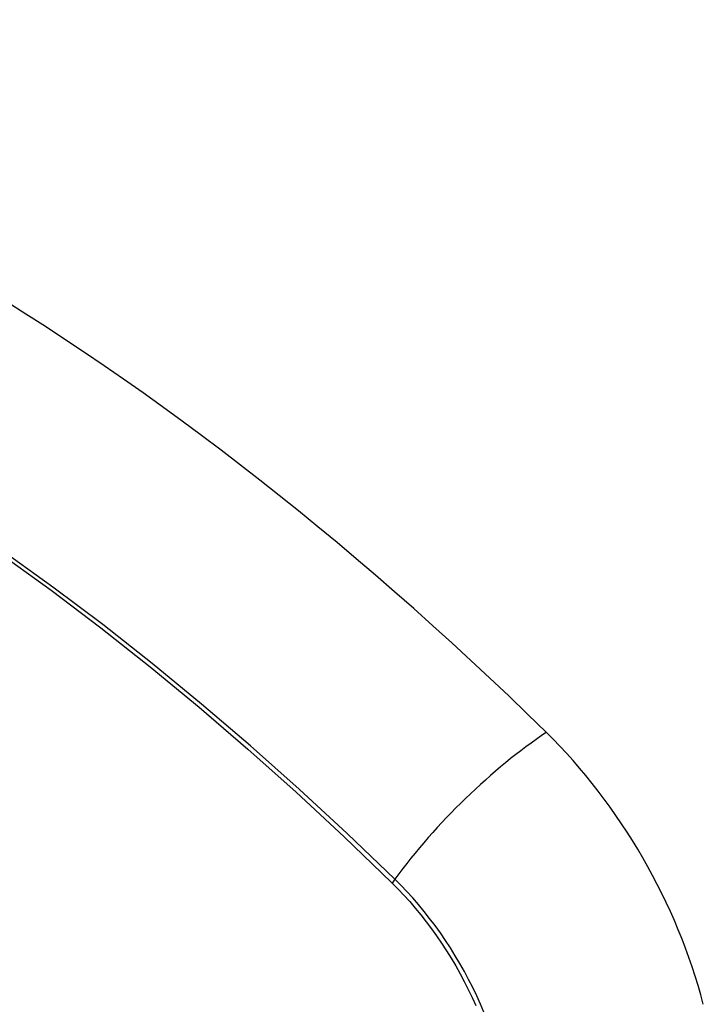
# Model space of a CAD drawing. Header units: inches. Extents: x 581 to 683, y 228 to 312.
# Tile 12 of 104: x 630.643 to 630.978, y 270.511 to 270.993. Entities that reach past the tile are written whole.
import ezdxf

# ---------------------------------------------------------------- set-up
doc = ezdxf.new("R2010")
doc.units = ezdxf.units.IN
doc.header["$MEASUREMENT"] = 0
doc.layers.add('Visible Edges(ANSI)', color=7, linetype='Continuous', lineweight=25)
doc.layers.add('Visible Tangent Edges(ANSI)', color=7, linetype='Continuous', lineweight=25)

msp = doc.modelspace()

# ---------------------------------------------------------------- linework, layer by layer
at = {"layer": 'Visible Edges(ANSI)'}
for centre, major_axis, start_param, end_param in [((630.59789, 269.81596), (-0.64835, 1.12588), 5.16346, 5.835982), ((630.49315, 270.31892), (0.15718, -0.27294), 2.362013, 7.062765), ((630.85969, 270.53116), (0.08841, -0.15353), 1.123593, 2.021867)]:
    msp.add_ellipse(centre, major_axis=major_axis, ratio=0.578093, start_param=start_param, end_param=end_param, dxfattribs=at)
msp.add_ellipse((630.48967, 270.31691), major_axis=(-0.15963, 0.2772), ratio=0.578093, dxfattribs=at)
at = {"layer": 'Visible Tangent Edges(ANSI)'}
msp.add_line((630.82515, 270.57057), (630.82549, 270.57024), dxfattribs=at)
at = {"layer": 'Visible Tangent Edges(ANSI)', "flags": 128}
for points in [[(630.63386, 270.73134), (630.65828, 270.71369), (630.68262, 270.69529), (630.70683, 270.67617), (630.7309, 270.65635), (630.75479, 270.63585), (630.77848, 270.6147), (630.80194, 270.59294), (630.82515, 270.57057)], [(630.82673, 270.57218), (630.80342, 270.59454), (630.77985, 270.61631), (630.75606, 270.63745), (630.73206, 270.65794), (630.7079, 270.67776), (630.68359, 270.69687), (630.65917, 270.71527), (630.63467, 270.73292)], [(630.87041, 270.50693), (630.86869, 270.51098), (630.86687, 270.51502), (630.86495, 270.51902), (630.86294, 270.523), (630.86084, 270.52693), (630.85865, 270.53083), (630.85637, 270.53467), (630.85401, 270.53846), (630.85158, 270.54218), (630.84907, 270.54585), (630.84648, 270.54944), (630.84383, 270.55295), (630.84112, 270.55639), (630.83835, 270.55974), (630.83552, 270.56299), (630.83264, 270.56616), (630.82971, 270.56922), (630.82673, 270.57218)], [(630.82549, 270.57024), (630.82838, 270.56732), (630.83123, 270.56429), (630.83404, 270.56117), (630.83679, 270.55796), (630.83949, 270.55467), (630.84213, 270.5513), (630.84471, 270.54785), (630.84723, 270.54433), (630.84968, 270.54074), (630.85206, 270.53709), (630.85436, 270.53339), (630.85658, 270.52963), (630.85872, 270.52583), (630.86078, 270.52198), (630.86275, 270.5181), (630.86464, 270.51418), (630.86643, 270.51024)]]:
    msp.add_lwpolyline(points, dxfattribs=at)
at = {"layer": 'Visible Tangent Edges(ANSI)'}
for centre, major_axis, ratio, start_param, end_param in [((630.49216, 270.31834), (-0.17285, 0.30015), 0.578093, 5.049711, 10.658253), ((630.88527, 270.57617), (-0.08267, -0.08436), 0.355706, 4.184098, 5.092458), ((630.49211, 270.31831), (-0.1503, 0.261), 0.578093, 4.099688, 6.899754), ((630.83161, 270.57251), (-0.00685, -0.00707), 0.357498, 5.09062, 5.354327)]:
    msp.add_ellipse(centre, major_axis=major_axis, ratio=ratio, start_param=start_param, end_param=end_param, dxfattribs=at)
for centre, major_axis in [((630.49275, 270.31868), (0.17078, -0.29656)), ((630.48977, 270.31697), (-0.16238, 0.28198)), ((630.48967, 270.31691), (0.16178, -0.28094))]:
    msp.add_ellipse(centre, major_axis=major_axis, ratio=0.578093, dxfattribs=at)

doc.saveas('drawing.dxf')
